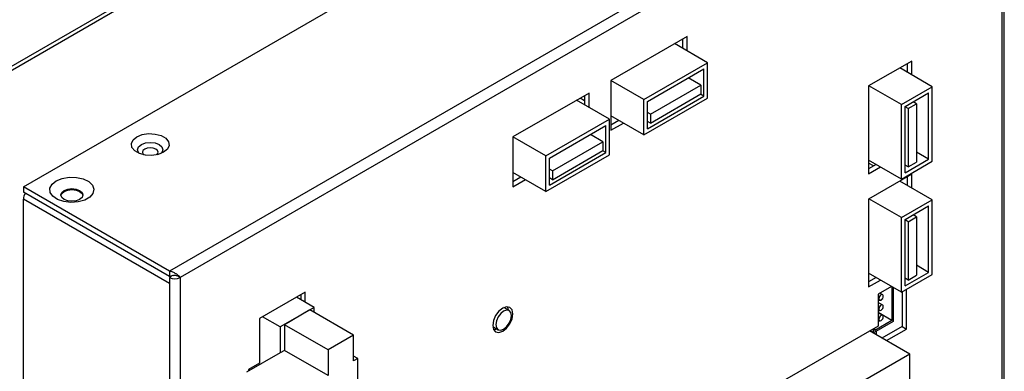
# Model space of a CAD drawing. Header units: millimetres. Extents: x 7143 to 9546, y -1575 to -869.
# Tile 93 of 94: x 9389 to 9545, y -1033 to -977. Entities that reach past the tile are written whole.
import ezdxf

# ---------------------------------------------------------------- set-up
doc = ezdxf.new("R2010")
doc.units = ezdxf.units.MM
doc.header["$LTSCALE"] = 3

msp = doc.modelspace()

# ---------------------------------------------------------------- linework, layer by layer
at = {"linetype": 'Continuous', "lineweight": 30}
for p, q in [((9537.78, -897.33), (9271.2, -1051.23)), ((9537.78, -898), (9271.2, -1051.89)), ((9389.29, -1003.29), (9521.52, -926.96)), ((9544.71, -940.35), (9412.48, -1016.68)), ((9544.71, -942.31), (9414.18, -1017.66)), ((9544.71, -1041.6), (9544.71, -942.31)), ((9545.06, -1041.11), (9545.06, -941.82)), ((9494.68, -979.4), (9482.59, -986.38)), ((9493.98, -979.8), (9493.98, -981.27)), ((9494.68, -981.68), (9494.68, -979.4)), ((9497.94, -983.56), (9492.7, -980.54)), ((9530.36, -983.3), (9523.5, -987.26)), ((9530.36, -985.5), (9530.36, -983.3)), ((9487.83, -989.4), (9497.94, -983.56)), ((9488.39, -989.72), (9497.37, -984.54)), ((9497.37, -988.87), (9497.37, -984.54)), ((9497.94, -989.19), (9497.94, -983.56)), ((9533.61, -987.38), (9528.45, -984.4)), ((9529.65, -983.71), (9529.65, -985.09)), ((9487.83, -989.4), (9482.59, -986.38)), ((9482.59, -986.38), (9482.59, -994.3)), ((9496.89, -987.13), (9494.88, -985.97)), ((9488.88, -991.75), (9496.89, -987.13)), ((9496.89, -987.13), (9496.89, -988.53)), ((9523.5, -987.26), (9523.5, -1001.22)), ((9528.73, -990.2), (9523.57, -987.22)), ((9528.73, -990.2), (9533.61, -987.38)), ((9533.61, -999.22), (9533.61, -987.38)), ((9479.13, -988.38), (9467.04, -995.36)), ((9482.38, -992.54), (9477.15, -989.52)), ((9478.42, -989.6), (9477.71, -989.19)), ((9478.42, -988.78), (9478.42, -990.25)), ((9479.13, -990.66), (9479.13, -988.38)), ((9487.83, -995.03), (9497.94, -989.19)), ((9487.83, -995.03), (9487.83, -989.4)), ((9488.39, -994.05), (9497.37, -988.87)), ((9488.88, -993.16), (9496.89, -988.53)), ((9497.37, -988.87), (9496.84, -988.56)), ((9529.3, -990.52), (9533.04, -988.36)), ((9533.04, -998.89), (9533.04, -988.36)), ((9488.39, -994.05), (9488.39, -989.72)), ((9528.73, -1002.04), (9528.73, -990.2)), ((9529.3, -1001.06), (9529.3, -990.52)), ((9529.8, -990.85), (9529.3, -990.56)), ((9529.8, -990.85), (9531.12, -990.09)), ((9529.8, -990.85), (9529.8, -1000.12)), ((9531.12, -990.09), (9530.58, -989.78)), ((9531.12, -990.09), (9531.12, -999.36)), ((9472.27, -998.38), (9482.38, -992.54)), ((9482.38, -998.17), (9482.38, -992.54)), ((9487.83, -995.03), (9482.59, -992.01)), ((9483.87, -992.74), (9482.59, -993.48)), ((9488.88, -991.75), (9488.39, -991.47)), ((9488.88, -991.75), (9488.88, -993.16)), ((9472.83, -998.7), (9481.81, -993.52)), ((9481.81, -997.85), (9481.81, -993.52)), ((9482.59, -994.3), (9484.57, -993.15)), ((9488.88, -993.16), (9488.39, -992.88)), ((9472.27, -998.38), (9467.04, -995.36)), ((9467.04, -995.36), (9467.04, -1003.28)), ((9481.33, -996.11), (9479.33, -994.96)), ((9473.32, -1000.73), (9481.33, -996.11)), ((9473.32, -1002.14), (9481.33, -997.52)), ((9481.33, -996.11), (9481.33, -997.52)), ((9472.27, -1004.01), (9482.38, -998.17)), ((9472.27, -1004.01), (9472.27, -998.38)), ((9472.83, -1003.03), (9481.81, -997.85)), ((9472.83, -1003.03), (9472.83, -998.7)), ((9481.81, -997.85), (9481.29, -997.54)), ((9528.73, -1002.04), (9523.5, -999.02)), ((9529.3, -1001.06), (9533.04, -998.89)), ((9533.04, -998.89), (9531.12, -997.78)), ((9473.32, -1000.73), (9472.83, -1000.45)), ((9524.28, -999.95), (9523.5, -999.51)), ((9524.7, -999.71), (9523.5, -1000.4)), ((9523.5, -1001.22), (9525.41, -1000.12)), ((9524.7, -999.71), (9524.7, -999.71)), ((9528.73, -1002.04), (9533.61, -999.22)), ((9529.8, -1000.12), (9529.3, -999.83)), ((9529.8, -1000.12), (9531.12, -999.36)), ((9472.27, -1004.01), (9467.04, -1000.99)), ((9468.31, -1001.73), (9467.04, -1002.46)), ((9467.04, -1003.28), (9469.02, -1002.13)), ((9473.32, -1002.14), (9472.83, -1001.86)), ((9473.32, -1000.73), (9473.32, -1002.14)), ((9530.36, -1001.26), (9523.5, -1005.22)), ((9529.65, -1001.67), (9529.65, -1003.06)), ((9530.36, -1003.47), (9530.36, -1001.26)), ((9389.29, -1003.29), (9389.29, -1004.11)), ((9412.48, -1016.68), (9389.29, -1003.29)), ((9533.61, -1005.34), (9528.45, -1002.36)), ((9412.48, -1017.5), (9389.29, -1004.11)), ((9412.48, -1018.64), (9389.29, -1005.25)), ((9389.29, -1102.59), (9389.29, -1005.25)), ((9523.5, -1005.22), (9523.5, -1019.18)), ((9528.73, -1008.16), (9523.57, -1005.18)), ((9528.73, -1008.16), (9533.61, -1005.34)), ((9533.61, -1017.18), (9533.61, -1005.34)), ((9529.3, -1008.49), (9533.04, -1006.32)), ((9533.04, -1016.86), (9533.04, -1006.32)), ((9528.73, -1020), (9528.73, -1008.16)), ((9529.8, -1008.81), (9531.12, -1008.05)), ((9531.12, -1008.05), (9530.58, -1007.74)), ((9531.12, -1008.05), (9531.12, -1017.33)), ((9529.3, -1019.02), (9529.3, -1008.49)), ((9529.8, -1008.81), (9529.3, -1008.52)), ((9529.8, -1008.81), (9529.8, -1018.09)), ((9533.04, -1016.86), (9531.12, -1015.74)), ((9412.48, -1016.68), (9412.48, -1017.5)), ((9413.15, -1017.34), (9412.48, -1017.5)), ((9412.98, -1017.38), (9412.48, -1017.66)), ((9412.48, -1017.66), (9412.48, -1018.64)), ((9414.18, -1017.66), (9413.87, -1017.49)), ((9414.18, -1017.66), (9414.18, -1116.95)), ((9528.73, -1020), (9523.5, -1016.98)), ((9524.7, -1017.67), (9523.5, -1018.37)), ((9528.73, -1020), (9533.61, -1017.18)), ((9529.3, -1019.02), (9533.04, -1016.86)), ((9529.8, -1018.09), (9529.3, -1017.79)), ((9529.8, -1018.09), (9531.12, -1017.33)), ((9412.48, -1018.64), (9412.48, -1115.97)), ((9523.5, -1019.18), (9525.41, -1018.08)), ((9527.14, -1019.08), (9525.02, -1020.31)), ((9527.2, -1019.11), (9527.2, -1024.52)), ((9527.41, -1019.24), (9527.41, -1024.64)), ((9434.05, -1019.99), (9426.77, -1024.2)), ((9435.46, -1022.42), (9432.65, -1020.8)), ((9433.34, -1020.4), (9433.34, -1021.2)), ((9434.05, -1021.6), (9434.05, -1019.99)), ((9525.02, -1020.31), (9525.02, -1025.39)), ((9525.75, -1020.42), (9525.28, -1020.15)), ((9528.84, -1019.94), (9528.84, -1025.45)), ((9529.54, -1025.86), (9529.54, -1019.53)), ((9435.46, -1022.42), (9430.09, -1025.52)), ((9435.46, -1023.2), (9435.46, -1022.42)), ((9466.43, -1022.93), (9465.59, -1022.44)), ((9525.02, -1021.14), (9525.25, -1021.27)), ((9525.75, -1022.05), (9525.02, -1021.63)), ((9430.09, -1025.52), (9427.28, -1023.9)), ((9434.81, -1022.82), (9430.74, -1025.17)), ((9441.74, -1026.82), (9434.81, -1022.82)), ((9525.02, -1022.77), (9525.25, -1022.9)), ((9527.2, -1024.52), (9525.02, -1023.26)), ((9525.75, -1023.69), (9525.02, -1023.27)), ((9426.77, -1024.2), (9426.77, -1031.3)), ((9430.09, -1025.52), (9430.09, -1029.63)), ((9437.67, -1029.17), (9430.74, -1025.17)), ((9430.74, -1025.17), (9430.74, -1029.25)), ((9463.84, -1025.47), (9464.69, -1025.96)), ((9525.02, -1025.39), (9498.15, -1040.9)), ((9527.41, -1024.64), (9524.3, -1026.44)), ((9527.2, -1024.52), (9524.51, -1026.07)), ((9525.02, -1024.4), (9525.25, -1024.54)), ((9528.84, -1025.45), (9525.64, -1027.3)), ((9528.84, -1025.45), (9529.54, -1025.86)), ((9441.74, -1026.82), (9437.67, -1029.17)), ((9441.74, -1030.9), (9441.74, -1026.82)), ((9530.04, -1029.83), (9523.68, -1026.16)), ((9524.3, -1026.44), (9523.75, -1026.12)), ((9524.3, -1026.44), (9524.3, -1025.8)), ((9524.51, -1026.07), (9524.51, -1025.68)), ((9524.7, -1026.21), (9524.7, -1026.75)), ((9526.35, -1027.7), (9529.54, -1025.86)), ((9430.09, -1029.63), (9424.72, -1032.73)), ((9430.74, -1029.25), (9430.09, -1029.63)), ((9437.67, -1033.25), (9430.74, -1029.25)), ((9437.67, -1029.17), (9437.67, -1033.25)), ((9442.39, -1030.52), (9441.74, -1030.15)), ((9530.04, -1029.83), (9518.66, -1036.41)), ((9530.04, -1043.63), (9530.04, -1029.83)), ((9426.77, -1031.3), (9425.07, -1032.28)), ((9442.39, -1030.52), (9441.74, -1030.9)), ((9442.39, -1043.1), (9442.39, -1030.52)), ((9425.07, -1032.28), (9425.07, -1032.52))]:
    msp.add_line(p, q, dxfattribs=at)
at = {"linetype": 'Continuous', "lineweight": 30, "flags": 128}
for points in [[(9407.32, -995.33), (9408.17, -994.99), (9409.18, -994.83), (9410.22, -994.89), (9411.16, -995.14), (9411.9, -995.57), (9412.34, -996.11), (9412.43, -996.71), (9412.16, -997.29), (9411.56, -997.78), (9410.71, -998.13), (9409.7, -998.28), (9408.67, -998.23), (9407.72, -997.98), (9406.99, -997.55), (9406.54, -997.01), (9406.45, -996.41), (9406.72, -995.83), (9407.32, -995.33)], [(9407.75, -997.99), (9407.59, -997.82), (9407.44, -997.38), (9407.59, -996.93), (9408.03, -996.56)], [(9408.03, -996.56), (9408.68, -996.31), (9409.44, -996.22), (9410.21, -996.31), (9410.86, -996.56), (9411.29, -996.93), (9411.44, -997.38), (9411.29, -997.82), (9411.14, -997.99)], [(9410.48, -998.18), (9410.6, -998.06), (9410.69, -997.78), (9410.6, -997.51), (9410.33, -997.27), (9409.92, -997.12), (9409.44, -997.06), (9408.96, -997.12), (9408.56, -997.27), (9408.29, -997.51), (9408.19, -997.78), (9408.29, -998.06), (9408.4, -998.18)], [(9394.52, -1002.31), (9395.46, -1001.93), (9396.56, -1001.74), (9397.72, -1001.77), (9398.79, -1002.01), (9399.67, -1002.44), (9400.26, -1003.01), (9400.49, -1003.66), (9400.35, -1004.32), (9399.85, -1004.92), (9399.03, -1005.39), (9398, -1005.68), (9396.85, -1005.76), (9395.73, -1005.63), (9394.74, -1005.28), (9393.99, -1004.78), (9393.57, -1004.16), (9393.52, -1003.49), (9393.85, -1002.86), (9394.52, -1002.31)], [(9395.76, -1003.85), (9396.33, -1003.63), (9397, -1003.55), (9397.67, -1003.63), (9398.23, -1003.85), (9398.61, -1004.17), (9398.75, -1004.56), (9398.61, -1004.95), (9398.23, -1005.27), (9397.67, -1005.49), (9397, -1005.57), (9396.33, -1005.49), (9395.76, -1005.27), (9395.38, -1004.95), (9395.25, -1004.56), (9395.38, -1004.17), (9395.76, -1003.85)], [(9395.76, -1004.01), (9396.33, -1003.79), (9397, -1003.71), (9397.67, -1003.79), (9398.23, -1004.01), (9398.61, -1004.34), (9398.74, -1004.64)], [(9395.25, -1004.64), (9395.38, -1004.34), (9395.76, -1004.01)], [(9525.85, -1020.65), (9525.82, -1020.51), (9525.75, -1020.42), (9525.63, -1020.4), (9525.5, -1020.44), (9525.37, -1020.55), (9525.25, -1020.7), (9525.18, -1020.88), (9525.15, -1021.05), (9525.18, -1021.18), (9525.25, -1021.27), (9525.37, -1021.29), (9525.5, -1021.25), (9525.63, -1021.14), (9525.75, -1020.99), (9525.82, -1020.81), (9525.85, -1020.65)], [(9467.01, -1023.45), (9466.89, -1022.81), (9466.54, -1022.42), (9466.03, -1022.32), (9465.42, -1022.53), (9464.81, -1023.02), (9464.29, -1023.71), (9463.95, -1024.51), (9463.83, -1025.28), (9463.95, -1025.92), (9464.29, -1026.31), (9464.81, -1026.41), (9465.42, -1026.2), (9466.03, -1025.71), (9466.54, -1025.01), (9466.89, -1024.22), (9467.01, -1023.45)], [(9466.13, -1022.31), (9466.18, -1022.4), (9466.29, -1022.85)], [(9525.85, -1022.28), (9525.82, -1022.14), (9525.75, -1022.05), (9525.63, -1022.03), (9525.5, -1022.08), (9525.37, -1022.18), (9525.25, -1022.34), (9525.18, -1022.51), (9525.15, -1022.68), (9525.18, -1022.82), (9525.25, -1022.9), (9525.37, -1022.93), (9525.5, -1022.88), (9525.63, -1022.77), (9525.75, -1022.62), (9525.82, -1022.45), (9525.85, -1022.28)], [(9466.8, -1023.73), (9466.7, -1023.24), (9466.43, -1022.93), (9466.03, -1022.85), (9465.56, -1023.02), (9465.09, -1023.4), (9464.69, -1023.94), (9464.42, -1024.56), (9464.32, -1025.16), (9464.42, -1025.65), (9464.69, -1025.96), (9465.09, -1026.04), (9465.56, -1025.87), (9466.03, -1025.49), (9466.43, -1024.95), (9466.7, -1024.33), (9466.8, -1023.73)], [(9525.85, -1023.91), (9525.82, -1023.77), (9525.75, -1023.69), (9525.63, -1023.66), (9525.5, -1023.71), (9525.37, -1023.82), (9525.25, -1023.97), (9525.18, -1024.14), (9525.15, -1024.31), (9525.18, -1024.45), (9525.25, -1024.54), (9525.37, -1024.56), (9525.5, -1024.51), (9525.63, -1024.41), (9525.75, -1024.25), (9525.82, -1024.08), (9525.85, -1023.91)], [(9464.55, -1025.88), (9464.1, -1026.01), (9464, -1026.01)]]:
    msp.add_lwpolyline(points, dxfattribs=at)
at = {"linetype": 'Continuous', "lineweight": 30}
for centre, radius, start, end in [((9391.1, -1005.33), 1.81, 145.1229, 177.5091), ((9413.33, -1016.03), 1.84, 242.6109, 297.3897)]:
    msp.add_arc(centre, radius, start, end, dxfattribs=at)
for points, knots in [([(9433.14, -928.35), (9424.06, -933.6), (9385.89, -955.63), (9333.16, -986.04), (9285.97, -1013.35), (9265.02, -1025.38), (9256.69, -1030.29), (9250.92, -1033.41), (9247.67, -1035.3), (9246.57, -1036.08), (9246.22, -1036.33)], [0, 0, 0, 0, 0.145855, 0.612446, 0.845741, 0.904065, 0.947808, 0.980641, 0.993875, 1, 1, 1, 1]), ([(9433.62, -928.39), (9423.61, -934.17), (9373.08, -963.39), (9313.01, -997.29), (9263.15, -1027.15), (9250.95, -1033.66), (9248.16, -1035.42), (9246.78, -1036.3)], [0, 0, 0, 0, 0.160834, 0.811738, 0.953114, 0.97659, 1, 1, 1, 1]), ([(9414.18, -1017.66), (9414.1, -1017.58), (9413.95, -1017.39), (9413.55, -1017.08), (9413.05, -1016.8), (9412.67, -1016.72), (9412.48, -1016.68)], [0, 0, 0, 0, 0.22935, 0.484177, 0.739079, 1, 1, 1, 1]), ([(9413.12, -1017.34), (9413.19, -1017.33), (9413.3, -1017.31), (9413.47, -1017.33), (9413.66, -1017.38), (9413.79, -1017.44), (9413.87, -1017.49)], [0, 0, 0, 0, 0.274748, 0.426608, 0.636907, 1, 1, 1, 1])]:
    msp.add_open_spline(points, degree=3, knots=knots, dxfattribs=at)

doc.saveas('drawing.dxf')
